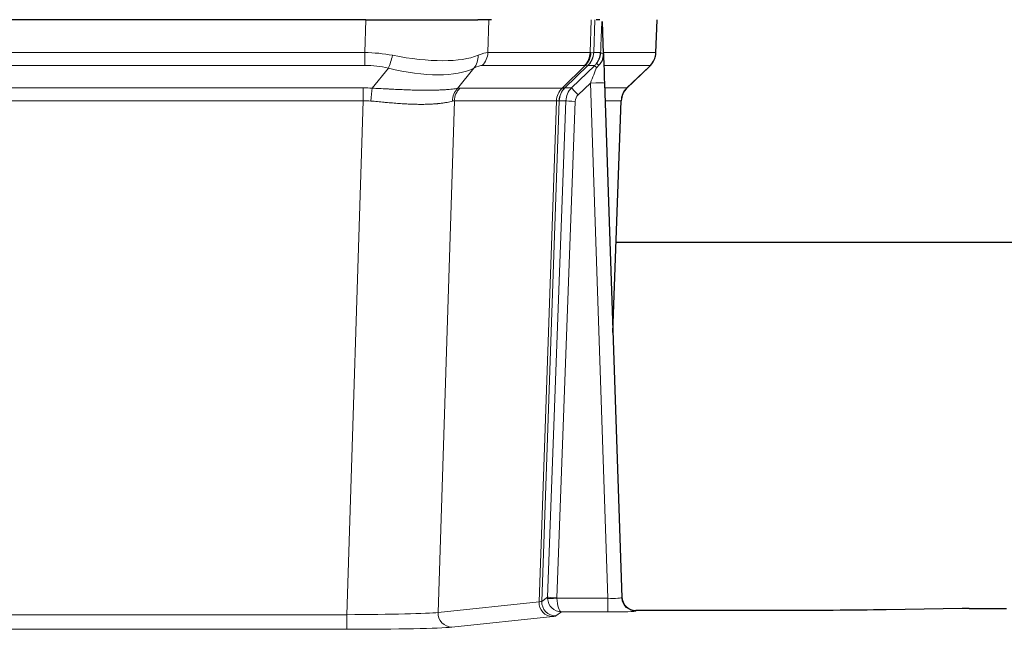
# Model space of a CAD drawing. Header units: inches. Extents: x 0 to 20790, y -12 to 14700.
# Tile 203 of 256: x 5941 to 6150, y 11575 to 11704. Entities that reach past the tile are written whole.
import ezdxf

# ---------------------------------------------------------------- set-up
doc = ezdxf.new("R2010")
doc.units = ezdxf.units.IN
doc.layers.add('1', color=7, linetype='Continuous', true_color=0xffffff)

msp = doc.modelspace()

# ---------------------------------------------------------------- linework, layer by layer
at = {"layer": '1', "color": 2, "linetype": 'Continuous', "lineweight": 25}
for p, q in [((6014.526, 11704.375), (5799.303, 11704.375)), ((6014.526, 11704.375), (6038.385, 11704.375)), ((6041.28, 11704.375), (6038.385, 11704.375)), ((6064.319, 11704.375), (6063.534, 11704.375)), ((6065.126, 11697.215), (6064.899, 11703.945)), ((6076.264, 11697.365), (6076.512, 11704.375)), ((6065.128, 11697.165), (6065.126, 11697.215)), ((6070.114, 11689.851), (6074.851, 11694.36)), ((6065.335, 11690.897), (6069.024, 11581.52)), ((6067.124, 11637.872), (6068.903, 11687.146)), ((6235.992, 11656.996), (6067.752, 11656.996)), ((6069.024, 11581.52), (6069.031, 11581.386)), ((6101.915, 11578.755), (6072.012, 11578.755)), ((6141.459, 11579.163), (6125.294, 11578.919)), ((6142.957, 11579.174), (6150.915, 11579.174))]:
    msp.add_line(p, q, dxfattribs=at)
at = {"layer": '1', "color": 110, "linetype": 'Continuous', "lineweight": 13}
for p, q in [((6014.335, 11697.381), (6014.526, 11704.375)), ((6040.708, 11704.375), (6040.517, 11697.381)), ((6062.265, 11697.381), (6062.508, 11704.375)), ((6063.293, 11704.375), (6063.05, 11697.381)), ((6076.248, 11697.381), (6076.496, 11704.375)), ((5799.494, 11697.381), (6014.335, 11697.381)), ((6014.335, 11694.644), (6014.335, 11697.381)), ((6040.517, 11697.381), (6062.265, 11697.381)), ((6063.05, 11697.381), (6064.511, 11697.381)), ((6065.12, 11697.381), (6076.248, 11697.381)), ((6014.335, 11694.644), (5799.494, 11694.644)), ((6015.906, 11689.817), (6019.359, 11694.085)), ((6037.558, 11694.085), (6034.065, 11689.767)), ((6061.082, 11694.644), (6039.335, 11694.644)), ((6056.302, 11689.835), (6061.248, 11694.632)), ((6061.794, 11694.632), (6056.902, 11689.888)), ((6058.339, 11689.894), (6063.266, 11694.644)), ((6063.266, 11694.644), (6061.832, 11694.644)), ((6075.03, 11694.644), (6065.21, 11694.644)), ((6070.122, 11689.871), (6074.935, 11694.452)), ((5799.836, 11689.893), (6013.993, 11689.893)), ((6013.993, 11687.155), (6013.993, 11689.893)), ((6034.568, 11689.835), (6056.302, 11689.835)), ((6056.927, 11689.894), (6058.339, 11689.894)), ((6062.337, 11690.901), (6059.728, 11688.385)), ((6066.031, 11581.359), (6062.337, 11690.901)), ((6065.369, 11689.894), (6070.109, 11689.894)), ((6013.993, 11687.155), (5799.836, 11687.155)), ((6010.52, 11577.87), (6013.993, 11687.155)), ((6033.386, 11687.115), (6029.928, 11578.338)), ((6055.12, 11687.115), (6033.386, 11687.115)), ((6051.413, 11580.585), (6055.126, 11687.115)), ((6055.709, 11687.159), (6051.999, 11580.699)), ((6053.228, 11581.596), (6057.119, 11687.159)), ((6059.116, 11687.018), (6055.225, 11581.455)), ((6057.119, 11687.159), (6055.709, 11687.159)), ((6068.891, 11687.159), (6065.461, 11687.159)), ((6067.118, 11638.046), (6068.891, 11687.159)), ((6029.928, 11578.338), (6051.413, 11580.585)), ((6051.999, 11580.699), (6053.228, 11581.596)), ((6055.226, 11581.359), (6066.031, 11581.359)), ((6066.031, 11581.359), (6066.031, 11578.465)), ((5803.31, 11577.87), (6010.52, 11577.87)), ((6010.52, 11577.87), (6010.52, 11574.766)), ((6056.189, 11578.465), (6054.995, 11577.593)), ((6066.031, 11578.465), (6056.189, 11578.465)), ((6072.012, 11578.755), (6072.022, 11578.622)), ((6054.322, 11577.469), (6032.837, 11575.222)), ((6010.52, 11574.766), (5803.31, 11574.766))]:
    msp.add_line(p, q, dxfattribs=at)
for centre, major_axis, ratio, start_param, end_param in [((6013.686, 11674.521), (26.983, 1.545), 0.8452785, 1.2775604, 1.4983912), ((6013.686, 11674.521), (27.492, 22.639), 0.1155218, 0.1441436, 0.3649744), ((6036.639, 11697.521), (0, -4), 0.9702957, 0.7679449, 1.5358897), ((6058.386, 11697.521), (0, -4), 0.9702957, 0.7679449, 1.5358897), ((6058.552, 11697.509), (-0.603, -3.954), 0.9772749, 0.9153799, 1.6837369), ((6059.017, 11697.509), (1.703, -3.619), 0.9971774, 0.3287851, 1.0971421), ((6059.055, 11697.521), (0, -4), 0.9993908, 0.7679449, 1.5358897), ((6035.255, 11674.521), (27.661, 22.629), 0.1172118, 0.1096856, 0.1416657), ((6036.406, 11707.611), (-26.658, 10.191), 0.0473724, 2.9456198, 3.0909709), ((6035.255, 11674.521), (27.808, 22.856), 0.0163196, 0.0204945, 0.0524746), ((6066.509, 11697.311), (-1.999, 0.077), 0.1036431, 0.0350743, 0.8106069), ((6072.253, 11697.521), (0, 4), 0.9993908, 3.9095375, 4.6774824), ((6019.359, 11696.962), (-0.881, -3.902), 0.2224052, 0.7930597, 1.5799958), ((6014.589, 11707.611), (-26.677, 8.186), 0.3267204, 1.882912, 2.7667489), ((6034.862, 11696.962), (1.736, -3.604), 0.8689501, 0.3464596, 1.1333957), ((6013.686, 11671.644), (16.721, 16.271), 0.9721633, 0.5640914, 0.7849223), ((6014.589, 11707.611), (-25.873, 10.634), 0.4068526, 1.919368, 2.8032049), ((6016.382, 11671.644), (23.46, 22.829), 0.1194803, 0.122173, 0.3430038), ((6037.951, 11671.644), (23.636, 22.829), 0.1185164, 0.0901184, 0.1220986), ((6036.406, 11707.611), (-25.449, 12.923), 0.0600246, 2.9512599, 3.096611), ((6038.031, 11671.643), (23.811, 22.997), 0.0168484, 0.0174427, 0.0494225), ((6062.337, 11690.971), (1.856, 4.567), 0.0053314, 4.6992705, 5.4949999), ((6060.49, 11697.521), (3.533, 1.889), 0.9978057, 4.9883759, 5.1348763), ((6064.655, 11693.205), (1.388, -1.44), 0.0242285, 3.1658454, 3.9417885), ((6065.241, 11693.86), (1.583, -1.222), 0.0276319, 3.169255, 3.9405385), ((6051.215, 11671.644), (23.826, 22.997), 0.016839, 6.1714068, 6.3006297), ((6013.204, 11665.893), (17.528, 16.98), 0.9676454, 0.7049966, 0.7848442), ((6015.906, 11686.939), (0.32, 3.987), 0.0824896, 0.7712526, 1.5399639), ((6036.761, 11686.89), (-0.926, 3.891), 0.9457602, 0.5436933, 1.3082514), ((6037.264, 11686.958), (0, 4), 0.9702957, 0.7679449, 1.5315264), ((6010.503, 11665.726), (24.592, 23.931), 0.1189226, 0.1216051, 0.196623), ((6058.998, 11686.958), (0, 4), 0.9702957, 0.7679449, 1.5315264), ((6059.004, 11686.958), (-0.019, 4), 0.9702844, 0.7633847, 1.5270253), ((6059.679, 11687.01), (-1.442, 3.731), 0.998056, 0.3995344, 1.1665625), ((6059.704, 11687.016), (0, 4), 0.9993908, 0.7679449, 1.5351916), ((6032.089, 11665.876), (24.849, 24.015), 0.0168506, 0.0174341, 0.039887), ((6061.116, 11687.016), (2.83, 2.828), 0.9993905, 1.5533428, 2.3205896), ((6059.728, 11688.455), (1.388, -1.44), 0.0242285, 3.1658454, 4.7375178), ((6062.337, 11690.796), (2.998, 0.101), 0.0348797, 6.2820091, 7.8528054), ((6072.886, 11687.016), (0, -4), 0.9993908, 3.9095375, 4.6767843), ((6045.241, 11665.876), (24.879, 24.014), 0.016827, 6.2565923, 6.3006169), ((6013.204, 11663.016), (2.819, 24.028), 0.8253154, 0.0219437, 0.1017912), ((6013.199, 11662.849), (20.559, 24.143), 0.1188179, 0.0965282, 0.1715461), ((6034.868, 11662.999), (20.849, 24.157), 0.0182438, 0.0122069, 0.0346604), ((6059.116, 11687.088), (1.999, -0.074), 0.0348758, 3.1764983, 4.7136745), ((6061.116, 11686.947), (1.703, 1.052), 0.998638, 1.7848011, 2.5520478), ((6048.018, 11662.999), (20.882, 24.158), 0.0154016, 6.2548756, 6.2989002), ((6054.322, 11580.468), (0.312, -2.984), 0.969741, 4.5720353, 6.175756), ((6031.996, 11580.614), (20.016, 0.105), 0.0266879, 6.037898, 6.2472222), ((6054.995, 11580.592), (1.769, -2.423), 0.9990158, 4.0464368, 5.6519121), ((6056.225, 11581.49), (0.383, 2.976), 0.9995814, 1.6633112, 1.7590768), ((6055.225, 11581.525), (1.999, -0.074), 0.0348758, 3.1764983, 4.7136745), ((6055.226, 11581.429), (-1.997, -0.118), 0.0348391, 0.0373692, 1.5687431), ((6056.189, 11581.464), (-0.98, 2.84), 0.9849493, 1.294853, 2.8045628), ((6056.225, 11581.421), (0.606, 0.798), 0.9977279, 2.1841966, 2.279962), ((6056.189, 11581.464), (-0.028, 3), 0.3214645, 1.6026847, 3.1123946), ((6066.019, 11581.621), (-3.005, 0.103), 0.0869619, 1.577888, 3.1486843), ((6072.022, 11581.621), (-2.991, -0.235), 0.9996552, 0.0000105, 1.4923863), ((6010.513, 11578.367), (20.013, 0.095), 0.0248544, 4.7125895, 6.0379715), ((6032.837, 11578.221), (0.312, -2.984), 0.969741, 4.5720353, 6.175756), ((6066.019, 11578.622), (-6.003, 0), 0.0262109, 1.5728579, 3.1436542), ((6031.996, 11577.615), (23.014, 0), 0.0261612, 6.0380559, 6.2473801), ((6010.513, 11575.368), (-23.012, 0), 0.0261647, 1.5710736, 2.8964556)]:
    msp.add_ellipse(centre, major_axis=major_axis, ratio=ratio, start_param=start_param, end_param=end_param, dxfattribs=at)
at = {"layer": '1', "color": 2, "linetype": 'Continuous', "lineweight": 25}
for centre, major_axis, ratio, start_param, end_param in [((6065.335, 11691.072), (-0.227, 6.726), 0.0008736, 0.4374328, 1.5967123), ((6072.158, 11697.329), (3.174, -2.434), 0.9869112, 6.1322815, 6.2830018), ((6072.899, 11686.993), (-3.886, 0.947), 0.998973, 5.7186048, 6.4862172), ((6072.011, 11581.758), (-0.15, 3), 0.998739, 1.5545356, 3.0917055), ((6142.96, 11579.095), (-3, 0), 0.0262223, 4.7133912, 5.2365954)]:
    msp.add_ellipse(centre, major_axis=major_axis, ratio=ratio, start_param=start_param, end_param=end_param, dxfattribs=at)
at = {"layer": '1', "color": 110, "linetype": 'Continuous', "lineweight": 13}
for points, knots in [([(6064.511, 11697.381), (6064.533, 11697.933), (6064.554, 11698.485), (6064.597, 11699.587), (6064.619, 11700.138), (6064.652, 11700.963), (6064.662, 11701.238), (6064.685, 11701.786), (6064.696, 11702.061), (6064.718, 11702.608), (6064.729, 11702.881), (6064.746, 11703.289), (6064.752, 11703.425), (6064.764, 11703.696), (6064.769, 11703.832), (6064.775, 11703.967)], [0, 0, 0, 0, 0.25, 0.25, 0.5, 0.5, 0.625, 0.625, 0.75, 0.75, 0.875, 0.875, 0.9375, 0.9375, 1, 1, 1, 1]), ([(6015.906, 11689.817), (6016.424, 11689.794), (6016.94, 11689.769), (6017.965, 11689.718), (6018.475, 11689.691), (6019.109, 11689.659), (6019.236, 11689.652), (6019.489, 11689.639), (6019.615, 11689.632), (6019.992, 11689.613), (6020.241, 11689.601), (6020.983, 11689.563), (6021.47, 11689.54), (6022.429, 11689.496), (6022.901, 11689.477), (6023.829, 11689.441), (6024.286, 11689.426), (6024.96, 11689.407), (6025.182, 11689.402), (6025.513, 11689.394), (6025.623, 11689.392), (6025.787, 11689.389), (6025.841, 11689.388), (6025.95, 11689.386), (6026.437, 11689.378), (6026.905, 11689.373), (6027.71, 11689.372), (6028.488, 11689.376), (6029.211, 11689.392), (6029.907, 11689.414), (6030.241, 11689.427), (6030.641, 11689.447), (6030.72, 11689.451), (6030.877, 11689.46), (6030.954, 11689.464), (6031.183, 11689.478), (6031.331, 11689.487), (6031.761, 11689.517), (6032.029, 11689.539), (6032.531, 11689.584), (6032.764, 11689.607), (6033.195, 11689.655), (6033.394, 11689.679), (6033.756, 11689.725), (6033.919, 11689.747), (6034.065, 11689.767)], [0, 0, 0, 0, 0.0625, 0.0625, 0.125, 0.125, 0.140625, 0.140625, 0.15625, 0.15625, 0.1875, 0.1875, 0.25, 0.25, 0.3125, 0.3125, 0.375, 0.375, 0.40625, 0.40625, 0.421875, 0.421875, 0.4296875, 0.4296875, 0.4375, 0.5, 0.5, 0.5625, 0.625, 0.625, 0.6875, 0.6875, 0.703125, 0.703125, 0.71875, 0.71875, 0.75, 0.75, 0.8125, 0.8125, 0.875, 0.875, 0.9375, 0.9375, 1, 1, 1, 1]), ([(6032.967, 11687.054), (6032.811, 11687.012), (6032.639, 11686.969), (6032.264, 11686.884), (6032.06, 11686.841), (6031.622, 11686.759), (6031.388, 11686.719), (6030.888, 11686.645), (6030.622, 11686.61), (6030.2, 11686.562), (6030.055, 11686.546), (6029.832, 11686.525), (6029.757, 11686.518), (6029.604, 11686.504), (6029.527, 11686.498), (6029.139, 11686.466), (6028.816, 11686.445), (6028.146, 11686.411), (6027.452, 11686.385), (6026.711, 11686.377), (6025.946, 11686.378), (6025.551, 11686.383), (6025.093, 11686.394), (6025.042, 11686.395), (6024.939, 11686.397), (6024.888, 11686.399), (6024.733, 11686.403), (6024.422, 11686.413), (6024.107, 11686.425), (6023.472, 11686.452), (6023.042, 11686.475), (6022.167, 11686.527), (6021.723, 11686.557), (6020.822, 11686.623), (6020.364, 11686.659), (6019.667, 11686.717), (6019.433, 11686.738), (6019.079, 11686.769), (6018.96, 11686.779), (6018.723, 11686.8), (6018.603, 11686.811), (6018.007, 11686.865), (6017.527, 11686.909), (6016.562, 11686.999), (6016.076, 11687.044), (6015.587, 11687.089)], [0, 0, 0, 0, 0.0625, 0.0625, 0.125, 0.125, 0.1875, 0.1875, 0.25, 0.25, 0.28125, 0.28125, 0.296875, 0.296875, 0.3125, 0.3125, 0.375, 0.375, 0.4375, 0.5, 0.5, 0.5625, 0.5625, 0.5703125, 0.5703125, 0.578125, 0.578125, 0.59375, 0.625, 0.625, 0.6875, 0.6875, 0.75, 0.75, 0.8125, 0.8125, 0.84375, 0.84375, 0.859375, 0.859375, 0.875, 0.875, 0.9375, 0.9375, 1, 1, 1, 1]), ([(6055.688, 11687.155), (6055.652, 11687.14), (6055.587, 11687.13), (6055.399, 11687.117), (6055.277, 11687.114), (6055.126, 11687.115)], [0, 0, 0, 0, 0.5, 0.5, 1, 1, 1, 1])]:
    msp.add_open_spline(points, degree=3, knots=knots, dxfattribs=at)
at = {"layer": '1', "color": 2, "linetype": 'Continuous', "lineweight": 25}
msp.add_open_spline([(6064.775, 11703.967), (6064.779, 11703.963), (6064.804, 11703.956), (6064.861, 11703.948), (6064.899, 11703.945)], degree=3, dxfattribs=at)
for points, knots in [([(6063.658, 11695.08), (6063.675, 11695.102), (6063.691, 11695.123), (6063.724, 11695.167), (6063.74, 11695.189), (6063.787, 11695.255), (6063.817, 11695.299), (6063.904, 11695.432), (6063.958, 11695.521), (6064.059, 11695.703), (6064.105, 11695.795), (6064.17, 11695.935), (6064.19, 11695.982), (6064.229, 11696.076), (6064.248, 11696.124), (6064.301, 11696.267), (6064.333, 11696.363), (6064.389, 11696.557), (6064.414, 11696.656), (6064.455, 11696.856), (6064.472, 11696.958), (6064.491, 11697.114), (6064.497, 11697.167), (6064.506, 11697.274), (6064.509, 11697.327), (6064.511, 11697.381)], [0, 0, 0, 0, 0.03125, 0.03125, 0.0625, 0.0625, 0.125, 0.125, 0.25, 0.25, 0.375, 0.375, 0.4375, 0.4375, 0.5, 0.5, 0.625, 0.625, 0.75, 0.75, 0.875, 0.875, 0.9375, 0.9375, 1, 1, 1, 1]), ([(6075.332, 11694.895), (6075.389, 11694.963), (6075.517, 11695.146), (6075.767, 11695.528), (6076.072, 11696.21), (6076.278, 11696.861), (6076.246, 11697.273), (6076.241, 11697.329)], [0, 0, 0, 0, 0.2255282, 0.4356233, 0.6511466, 0.9537437, 1, 1, 1, 1]), ([(6064.113, 11694.681), (6064.132, 11694.704), (6064.152, 11694.727), (6064.192, 11694.77), (6064.213, 11694.792), (6064.253, 11694.834), (6064.273, 11694.854), (6064.312, 11694.896), (6064.332, 11694.917), (6064.389, 11694.98), (6064.427, 11695.022), (6064.499, 11695.108), (6064.534, 11695.153), (6064.601, 11695.243), (6064.633, 11695.289), (6064.679, 11695.36), (6064.694, 11695.384), (6064.724, 11695.433), (6064.738, 11695.457), (6064.808, 11695.581), (6064.857, 11695.684), (6064.943, 11695.894), (6064.98, 11696.003), (6065.018, 11696.143), (6065.026, 11696.171), (6065.04, 11696.227), (6065.046, 11696.256), (6065.065, 11696.342), (6065.076, 11696.399), (6065.104, 11696.573), (6065.129, 11696.806), (6065.132, 11697.044), (6065.128, 11697.165)], [0, 0, 0, 0, 0.03125, 0.03125, 0.0625, 0.0625, 0.09375, 0.09375, 0.125, 0.125, 0.1875, 0.1875, 0.25, 0.25, 0.3125, 0.3125, 0.34375, 0.34375, 0.375, 0.375, 0.5, 0.5, 0.625, 0.625, 0.65625, 0.65625, 0.6875, 0.6875, 0.75, 0.75, 0.875, 1, 1, 1, 1]), ([(6063.663, 11694.184), (6063.703, 11694.223), (6063.742, 11694.263), (6063.819, 11694.344), (6063.857, 11694.385), (6063.97, 11694.509), (6064.043, 11694.594), (6064.113, 11694.681)], [0, 0, 0, 0, 0.25, 0.25, 0.5, 0.5, 1, 1, 1, 1]), ([(6125.294, 11578.919), (6121.761, 11578.865), (6117.959, 11578.824), (6110.076, 11578.769), (6105.996, 11578.755), (6101.915, 11578.755)], [0, 0, 0, 0, 0.5, 0.5, 1, 1, 1, 1])]:
    msp.add_open_spline(points, degree=3, knots=knots, dxfattribs=at)
at = {"layer": '1', "color": 110, "linetype": 'Continuous', "lineweight": 13}
for points, weights in [([(6056.302, 11689.835), (6056.305, 11689.835), (6056.308, 11689.835)], [0.499999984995, 0.500000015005, 0.499999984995]), ([(6055.126, 11687.115), (6055.123, 11687.115), (6055.12, 11687.115)], [0.500000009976, 0.499999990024, 0.500000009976])]:
    msp.add_rational_spline(points, weights, degree=2, dxfattribs=at)
msp.add_open_spline([(6056.308, 11689.835), (6056.471, 11689.841), (6056.733, 11689.855), (6056.867, 11689.876), (6056.902, 11689.888)], degree=3, dxfattribs=at)

doc.saveas('drawing.dxf')
